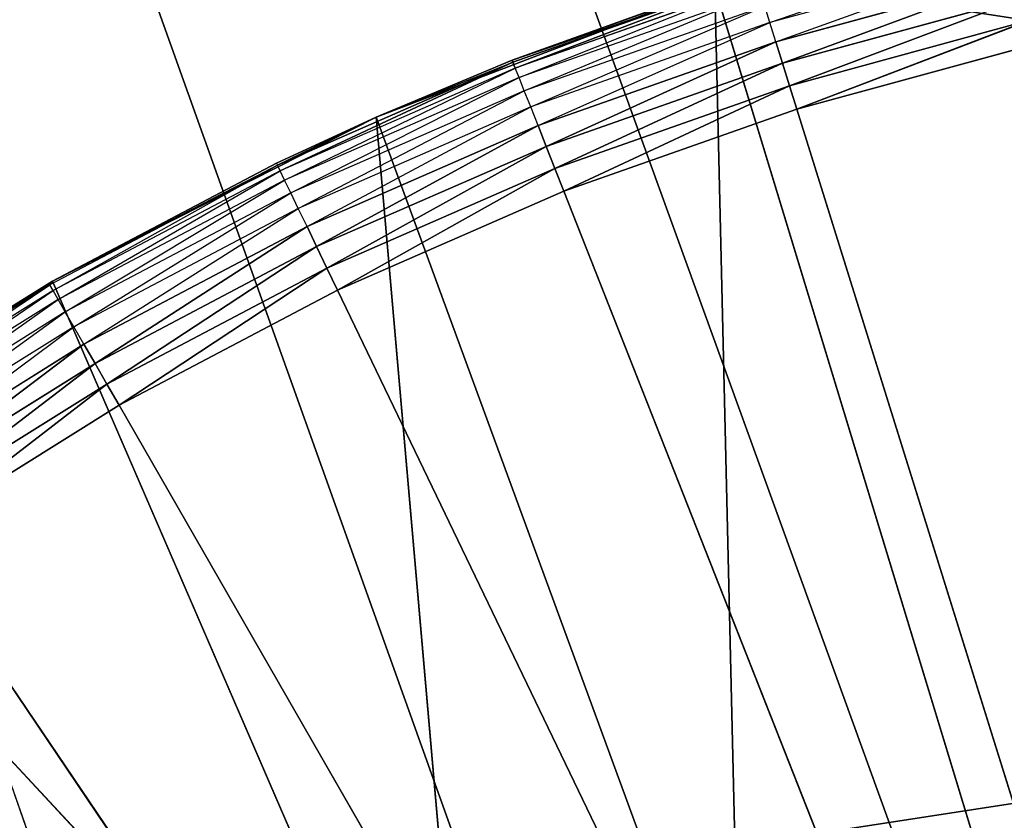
# Model space of a CAD drawing. Extents: x 0 to 6, y 0.1 to 15.2.
# Tile 148 of 256: x 4.777 to 4.916, y 1.433 to 1.546. Entities that reach past the tile are written whole.
import ezdxf

# ---------------------------------------------------------------- set-up
doc = ezdxf.new("R2010")
doc.units = 0
doc.header["$LTSCALE"] = 2.54
doc.layers.get('0').update_dxf_attribs({"color": 13, "linetype": 'CONTINUOUS'})

# ---------------------------------------------------------------- blocks, each defined once
blk = doc.blocks.new('UCHWYT_NA__CI_GACZK__GIUMI')
at = {"color": 0}
for p, q in [((4.86, 1.36995, 1.516), (0.03, 14.8755, 1.516)), ((0.03, 14.8755, 1.516), (4.91371, 1.395, 1.516)), ((0.03, 14.8755, 1.516), (4.91371, 1.395, 1.516)), ((4.86, 1.36995, 1.516), (0.03, 14.8755, 1.516)), ((4.86, 1.36995, 1.616), (0.03, 14.8755, 1.616)), ((0.03, 14.8755, 1.616), (4.81145, 1.33596, 1.616)), ((4.91371, 1.395, 1.616), (0.03, 14.8755, 1.616)), ((4.86, 1.36995, 1.616), (0.03, 14.8755, 1.616)), ((4.91371, 1.395, 1.616), (0.03, 14.8755, 1.616)), ((0.03, 14.8755, 1.616), (4.81145, 1.33596, 1.616)), ((5.83, 1.5755, 4.116), (4.53, 1.3755, 4.116)), ((5.83, 1.5755, 4.116), (4.53, 1.3755, 4.116)), ((4.8832, 1.54599, 1.32068), (4.91737, 1.55785, 1.32314)), ((4.91794, 1.55545, 1.32068), (4.8832, 1.54599, 1.32068)), ((4.88405, 1.54326, 1.31868), (4.91794, 1.55545, 1.32068)), ((4.84663, 1.54066, 1.336), (4.88116, 1.55252, 1.33253)), ((4.88116, 1.55252, 1.33253), (4.84674, 1.54038, 1.33253)), ((4.88116, 1.55252, 1.33253), (4.84674, 1.54038, 1.33253)), ((4.84707, 1.53954, 1.32916), (4.88116, 1.55252, 1.33253)), ((4.84707, 1.53954, 1.32916), (4.88116, 1.55252, 1.33253)), ((4.88143, 1.55165, 1.32916), (4.84707, 1.53954, 1.32916)), ((4.84761, 1.53817, 1.326), (4.88143, 1.55165, 1.32916)), ((4.91858, 1.55267, 1.31868), (4.88405, 1.54326, 1.31868)), ((4.88499, 1.54024, 1.31721), (4.91858, 1.55267, 1.31868)), ((4.88499, 1.54024, 1.31721), (4.91858, 1.55267, 1.31868)), ((4.8273, 1.53257, 1.516), (4.87537, 1.55099, 1.516)), ((4.8273, 1.53257, 1.516), (4.87537, 1.55099, 1.516)), ((4.87537, 1.55099, 1.336), (4.84663, 1.54066, 1.336)), ((4.84663, 1.54066, 1.336), (4.87537, 1.55099, 1.516)), ((4.84663, 1.54066, 1.336), (4.87537, 1.55099, 1.516)), ((4.88187, 1.55025, 1.326), (4.84761, 1.53817, 1.326)), ((4.84834, 1.53631, 1.32314), (4.88187, 1.55025, 1.326)), ((4.87537, 1.55099, 1.516), (4.91907, 1.40746, 1.516)), ((4.87537, 1.55099, 1.516), (4.91907, 1.40746, 1.516)), ((4.87537, 1.55099, 1.516), (4.87912, 1.39131, 1.516)), ((4.87537, 1.55099, 1.516), (4.87912, 1.39131, 1.516)), ((4.9193, 1.54959, 1.31721), (4.88499, 1.54024, 1.31721)), ((4.9193, 1.54959, 1.31721), (4.88499, 1.54024, 1.31721)), ((4.886, 1.53703, 1.3163), (4.9193, 1.54959, 1.31721)), ((4.886, 1.53703, 1.3163), (4.9193, 1.54959, 1.31721)), ((4.88247, 1.54834, 1.32314), (4.84834, 1.53631, 1.32314)), ((4.84925, 1.53401, 1.32068), (4.88247, 1.54834, 1.32314)), ((4.8832, 1.54599, 1.32068), (4.88247, 1.54834, 1.32314)), ((4.8832, 1.54599, 1.32068), (4.84925, 1.53401, 1.32068)), ((4.8503, 1.53136, 1.31868), (4.8832, 1.54599, 1.32068)), ((4.88405, 1.54326, 1.31868), (4.8832, 1.54599, 1.32068)), ((4.92007, 1.54631, 1.3163), (4.886, 1.53703, 1.3163)), ((4.92007, 1.54631, 1.3163), (4.886, 1.53703, 1.3163)), ((4.88703, 1.53371, 1.316), (4.92007, 1.54631, 1.3163)), ((4.88703, 1.53371, 1.316), (4.92007, 1.54631, 1.3163)), ((4.88405, 1.54326, 1.31868), (4.8503, 1.53136, 1.31868)), ((4.85145, 1.52842, 1.31721), (4.88405, 1.54326, 1.31868)), ((4.85145, 1.52842, 1.31721), (4.88405, 1.54326, 1.31868)), ((4.88499, 1.54024, 1.31721), (4.88405, 1.54326, 1.31868)), ((4.88499, 1.54024, 1.31721), (4.88405, 1.54326, 1.31868)), ((4.88703, 1.53371, 1.316), (4.92086, 1.54293, 1.316)), ((4.88703, 1.53371, 1.316), (4.92086, 1.54293, 1.316)), ((4.84674, 1.54038, 1.33253), (4.81329, 1.52576, 1.33253)), ((4.84674, 1.54038, 1.33253), (4.81329, 1.52576, 1.33253)), ((4.81369, 1.52495, 1.32916), (4.84674, 1.54038, 1.33253)), ((4.81369, 1.52495, 1.32916), (4.84674, 1.54038, 1.33253)), ((4.84663, 1.54066, 1.336), (4.8273, 1.53257, 1.516)), ((4.84663, 1.54066, 1.336), (4.8273, 1.53257, 1.336)), ((4.84663, 1.54066, 1.336), (4.8273, 1.53257, 1.516)), ((4.8273, 1.53257, 1.336), (4.84674, 1.54038, 1.33253)), ((4.84663, 1.54066, 1.336), (4.84674, 1.54038, 1.33253)), ((4.84707, 1.53954, 1.32916), (4.84674, 1.54038, 1.33253)), ((4.84707, 1.53954, 1.32916), (4.84674, 1.54038, 1.33253)), ((4.88499, 1.54024, 1.31721), (4.85145, 1.52842, 1.31721)), ((4.88499, 1.54024, 1.31721), (4.85145, 1.52842, 1.31721)), ((4.85269, 1.52529, 1.3163), (4.88499, 1.54024, 1.31721)), ((4.85269, 1.52529, 1.3163), (4.88499, 1.54024, 1.31721)), ((4.886, 1.53703, 1.3163), (4.88499, 1.54024, 1.31721)), ((4.886, 1.53703, 1.3163), (4.88499, 1.54024, 1.31721)), ((4.84707, 1.53954, 1.32916), (4.81369, 1.52495, 1.32916)), ((4.81432, 1.52362, 1.326), (4.84707, 1.53954, 1.32916)), ((4.84761, 1.53817, 1.326), (4.84707, 1.53954, 1.32916)), ((4.84761, 1.53817, 1.326), (4.81432, 1.52362, 1.326)), ((4.81519, 1.52182, 1.32314), (4.84761, 1.53817, 1.326)), ((4.84834, 1.53631, 1.32314), (4.84761, 1.53817, 1.326)), ((4.84834, 1.53631, 1.32314), (4.81519, 1.52182, 1.32314)), ((4.81626, 1.5196, 1.32068), (4.84834, 1.53631, 1.32314)), ((4.84925, 1.53401, 1.32068), (4.84834, 1.53631, 1.32314)), ((4.886, 1.53703, 1.3163), (4.85269, 1.52529, 1.3163)), ((4.886, 1.53703, 1.3163), (4.85269, 1.52529, 1.3163)), ((4.85396, 1.52205, 1.316), (4.886, 1.53703, 1.3163)), ((4.85396, 1.52205, 1.316), (4.886, 1.53703, 1.3163)), ((4.88703, 1.53371, 1.316), (4.886, 1.53703, 1.3163)), ((4.88703, 1.53371, 1.316), (4.886, 1.53703, 1.3163)), ((4.84925, 1.53401, 1.32068), (4.81626, 1.5196, 1.32068)), ((4.8175, 1.51702, 1.31868), (4.84925, 1.53401, 1.32068)), ((4.8503, 1.53136, 1.31868), (4.84925, 1.53401, 1.32068)), ((4.85396, 1.52205, 1.316), (4.88703, 1.53371, 1.316)), ((4.85396, 1.52205, 1.316), (4.88703, 1.53371, 1.316)), ((4.88703, 1.53371, 1.316), (5.03, 1.0755, 1.316)), ((4.88703, 1.53371, 1.316), (5.03, 1.0755, 1.316)), ((4.78137, 1.5093, 1.516), (4.8273, 1.53257, 1.516)), ((4.78137, 1.5093, 1.516), (4.8273, 1.53257, 1.516)), ((4.8273, 1.53257, 1.336), (4.81316, 1.52604, 1.336)), ((4.81316, 1.52604, 1.336), (4.8273, 1.53257, 1.516)), ((4.81316, 1.52604, 1.336), (4.8273, 1.53257, 1.516)), ((4.8273, 1.53257, 1.336), (4.81329, 1.52576, 1.33253)), ((4.8273, 1.53257, 1.336), (4.8273, 1.53257, 1.516)), ((4.8273, 1.53257, 1.336), (4.8273, 1.53257, 1.516)), ((4.8273, 1.53257, 1.516), (4.87912, 1.39131, 1.516)), ((4.8273, 1.53257, 1.516), (4.87912, 1.39131, 1.516)), ((4.8273, 1.53257, 1.516), (4.84145, 1.37037, 1.516)), ((4.8273, 1.53257, 1.516), (4.84145, 1.37037, 1.516)), ((4.8503, 1.53136, 1.31868), (4.8175, 1.51702, 1.31868)), ((4.81887, 1.51418, 1.31721), (4.8503, 1.53136, 1.31868)), ((4.81887, 1.51418, 1.31721), (4.8503, 1.53136, 1.31868)), ((4.85145, 1.52842, 1.31721), (4.8503, 1.53136, 1.31868)), ((4.85145, 1.52842, 1.31721), (4.8503, 1.53136, 1.31868)), ((4.85145, 1.52842, 1.31721), (4.81887, 1.51418, 1.31721)), ((4.85145, 1.52842, 1.31721), (4.81887, 1.51418, 1.31721)), ((4.82033, 1.51114, 1.3163), (4.85145, 1.52842, 1.31721)), ((4.82033, 1.51114, 1.3163), (4.85145, 1.52842, 1.31721)), ((4.85269, 1.52529, 1.3163), (4.85145, 1.52842, 1.31721)), ((4.85269, 1.52529, 1.3163), (4.85145, 1.52842, 1.31721)), ((4.81329, 1.52576, 1.33253), (4.78101, 1.50874, 1.33253)), ((4.81316, 1.52604, 1.336), (4.78137, 1.5093, 1.516)), ((4.81316, 1.52604, 1.336), (4.78137, 1.5093, 1.516)), ((4.81316, 1.52604, 1.336), (4.78137, 1.5093, 1.336)), ((4.78137, 1.5093, 1.336), (4.81329, 1.52576, 1.33253)), ((4.78146, 1.50796, 1.32916), (4.81329, 1.52576, 1.33253)), ((4.81369, 1.52495, 1.32916), (4.78146, 1.50796, 1.32916)), ((4.78219, 1.50668, 1.326), (4.81369, 1.52495, 1.32916)), ((4.81316, 1.52604, 1.336), (4.81329, 1.52576, 1.33253)), ((4.81369, 1.52495, 1.32916), (4.81329, 1.52576, 1.33253)), ((4.81432, 1.52362, 1.326), (4.81369, 1.52495, 1.32916)), ((4.85269, 1.52529, 1.3163), (4.82033, 1.51114, 1.3163)), ((4.85269, 1.52529, 1.3163), (4.82033, 1.51114, 1.3163)), ((4.82184, 1.50801, 1.316), (4.85269, 1.52529, 1.3163)), ((4.82184, 1.50801, 1.316), (4.85269, 1.52529, 1.3163)), ((4.85396, 1.52205, 1.316), (4.85269, 1.52529, 1.3163)), ((4.85396, 1.52205, 1.316), (4.85269, 1.52529, 1.3163)), ((4.81432, 1.52362, 1.326), (4.78219, 1.50668, 1.326)), ((4.78319, 1.50495, 1.32314), (4.81432, 1.52362, 1.326)), ((4.81519, 1.52182, 1.32314), (4.81432, 1.52362, 1.326)), ((4.81519, 1.52182, 1.32314), (4.78319, 1.50495, 1.32314)), ((4.78441, 1.50281, 1.32068), (4.81519, 1.52182, 1.32314)), ((4.81626, 1.5196, 1.32068), (4.81519, 1.52182, 1.32314)), ((4.82184, 1.50801, 1.316), (4.85396, 1.52205, 1.316)), ((4.82184, 1.50801, 1.316), (4.85396, 1.52205, 1.316)), ((5.03, 1.0755, 1.316), (4.85396, 1.52205, 1.316)), ((5.03, 1.0755, 1.316), (4.85396, 1.52205, 1.316)), ((4.81626, 1.5196, 1.32068), (4.78441, 1.50281, 1.32068)), ((4.78584, 1.50034, 1.31868), (4.81626, 1.5196, 1.32068)), ((4.8175, 1.51702, 1.31868), (4.81626, 1.5196, 1.32068)), ((4.8175, 1.51702, 1.31868), (4.78584, 1.50034, 1.31868)), ((4.78741, 1.4976, 1.31721), (4.8175, 1.51702, 1.31868)), ((4.78741, 1.4976, 1.31721), (4.8175, 1.51702, 1.31868)), ((4.81887, 1.51418, 1.31721), (4.8175, 1.51702, 1.31868)), ((4.81887, 1.51418, 1.31721), (4.8175, 1.51702, 1.31868)), ((4.81887, 1.51418, 1.31721), (4.78741, 1.4976, 1.31721)), ((4.81887, 1.51418, 1.31721), (4.78741, 1.4976, 1.31721)), ((4.78909, 1.49468, 1.3163), (4.81887, 1.51418, 1.31721)), ((4.78909, 1.49468, 1.3163), (4.81887, 1.51418, 1.31721)), ((4.82033, 1.51114, 1.3163), (4.81887, 1.51418, 1.31721)), ((4.82033, 1.51114, 1.3163), (4.81887, 1.51418, 1.31721)), ((4.82033, 1.51114, 1.3163), (4.78909, 1.49468, 1.3163)), ((4.82033, 1.51114, 1.3163), (4.78909, 1.49468, 1.3163)), ((4.79082, 1.49166, 1.316), (4.82033, 1.51114, 1.3163)), ((4.79082, 1.49166, 1.316), (4.82033, 1.51114, 1.3163)), ((4.82184, 1.50801, 1.316), (4.82033, 1.51114, 1.3163)), ((4.82184, 1.50801, 1.316), (4.82033, 1.51114, 1.3163)), ((4.78137, 1.5093, 1.336), (4.73809, 1.48144, 1.516)), ((4.73809, 1.48144, 1.516), (4.78137, 1.5093, 1.516)), ((4.78137, 1.5093, 1.336), (4.73809, 1.48144, 1.516)), ((4.73809, 1.48144, 1.516), (4.78137, 1.5093, 1.516)), ((4.78137, 1.5093, 1.336), (4.74988, 1.48966, 1.336)), ((4.78137, 1.5093, 1.336), (4.75005, 1.48941, 1.33253)), ((4.78101, 1.50874, 1.33253), (4.75005, 1.48941, 1.33253)), ((4.75055, 1.48866, 1.32916), (4.78101, 1.50874, 1.33253)), ((4.78137, 1.5093, 1.336), (4.78101, 1.50874, 1.33253)), ((4.78146, 1.50796, 1.32916), (4.78101, 1.50874, 1.33253)), ((4.78137, 1.5093, 1.336), (4.78137, 1.5093, 1.516)), ((4.78137, 1.5093, 1.336), (4.78137, 1.5093, 1.516)), ((4.78137, 1.5093, 1.516), (4.84145, 1.37037, 1.516)), ((4.78137, 1.5093, 1.516), (4.84145, 1.37037, 1.516)), ((4.78146, 1.50796, 1.32916), (4.75055, 1.48866, 1.32916)), ((4.75138, 1.48744, 1.326), (4.78146, 1.50796, 1.32916)), ((4.78219, 1.50668, 1.326), (4.78146, 1.50796, 1.32916)), ((4.79082, 1.49166, 1.316), (4.82184, 1.50801, 1.316)), ((4.79082, 1.49166, 1.316), (4.82184, 1.50801, 1.316)), ((4.82184, 1.50801, 1.316), (5.03, 1.0755, 1.316)), ((4.82184, 1.50801, 1.316), (5.03, 1.0755, 1.316)), ((4.78219, 1.50668, 1.326), (4.75138, 1.48744, 1.326)), ((4.7525, 1.48579, 1.32314), (4.78219, 1.50668, 1.326)), ((4.78319, 1.50495, 1.32314), (4.78219, 1.50668, 1.326)), ((4.78319, 1.50495, 1.32314), (4.7525, 1.48579, 1.32314)), ((4.75388, 1.48374, 1.32068), (4.78319, 1.50495, 1.32314)), ((4.78441, 1.50281, 1.32068), (4.78319, 1.50495, 1.32314)), ((4.78441, 1.50281, 1.32068), (4.75388, 1.48374, 1.32068)), ((4.75548, 1.48138, 1.31868), (4.78441, 1.50281, 1.32068)), ((4.78584, 1.50034, 1.31868), (4.78441, 1.50281, 1.32068)), ((4.78584, 1.50034, 1.31868), (4.75548, 1.48138, 1.31868)), ((4.75725, 1.47876, 1.31721), (4.78584, 1.50034, 1.31868)), ((4.75725, 1.47876, 1.31721), (4.78584, 1.50034, 1.31868)), ((4.78741, 1.4976, 1.31721), (4.78584, 1.50034, 1.31868)), ((4.78741, 1.4976, 1.31721), (4.78584, 1.50034, 1.31868)), ((4.78741, 1.4976, 1.31721), (4.75725, 1.47876, 1.31721)), ((4.78741, 1.4976, 1.31721), (4.75725, 1.47876, 1.31721)), ((4.75913, 1.47597, 1.3163), (4.78741, 1.4976, 1.31721)), ((4.75913, 1.47597, 1.3163), (4.78741, 1.4976, 1.31721)), ((4.78909, 1.49468, 1.3163), (4.78741, 1.4976, 1.31721)), ((4.78909, 1.49468, 1.3163), (4.78741, 1.4976, 1.31721)), ((4.78909, 1.49468, 1.3163), (4.75913, 1.47597, 1.3163)), ((4.78909, 1.49468, 1.3163), (4.75913, 1.47597, 1.3163)), ((4.76108, 1.4731, 1.316), (4.78909, 1.49468, 1.3163)), ((4.76108, 1.4731, 1.316), (4.78909, 1.49468, 1.3163)), ((4.79082, 1.49166, 1.316), (4.78909, 1.49468, 1.3163)), ((4.79082, 1.49166, 1.316), (4.78909, 1.49468, 1.3163)), ((4.76108, 1.4731, 1.316), (4.79082, 1.49166, 1.316)), ((4.76108, 1.4731, 1.316), (4.79082, 1.49166, 1.316)), ((4.79082, 1.49166, 1.316), (5.03, 1.0755, 1.316)), ((4.79082, 1.49166, 1.316), (5.03, 1.0755, 1.316)), ((4.84145, 1.37037, 1.516), (4.73809, 1.48144, 1.516)), ((4.84145, 1.37037, 1.516), (4.73809, 1.48144, 1.516)), ((5.03, 1.0755, 1.316), (4.76108, 1.4731, 1.316)), ((5.03, 1.0755, 1.316), (4.76108, 1.4731, 1.316))]:
    blk.add_line(p, q, dxfattribs=at)
mesh = blk.add_polyface(dxfattribs=at)
corners = [(4.91371, 1.395, 1.516), (4.86, 1.36995, 1.516), (0.03, 14.8755, 1.516)]
mesh.append_faces([[corners[k] for k in face] for face in [(0, 1, 2)]], dxfattribs={"color": 0})
mesh = blk.add_polyface(dxfattribs=at)
corners = [(6.03, 14.8755, 1.516), (5.03, 1.4155, 1.516), (0.03, 14.8755, 1.516)]
mesh.append_faces([[corners[k] for k in face] for face in [(0, 1, 2)]], dxfattribs={"color": 0})
mesh = blk.add_polyface(dxfattribs=at)
corners = [(5.03, 1.4155, 1.516), (4.97096, 1.41033, 1.516), (0.03, 14.8755, 1.516)]
mesh.append_faces([[corners[k] for k in face] for face in [(0, 1, 2)]], dxfattribs={"color": 0})
mesh = blk.add_polyface(dxfattribs=at)
corners = [(4.97096, 1.41033, 1.516), (4.91371, 1.395, 1.516), (0.03, 14.8755, 1.516)]
mesh.append_faces([[corners[k] for k in face] for face in [(0, 1, 2)]], dxfattribs={"color": 0})
mesh = blk.add_polyface(dxfattribs=at)
corners = [(4.86, 1.36995, 1.516), (1.29045, 1.29405, 1.516), (0.03, 14.8755, 1.516)]
mesh.append_faces([[corners[k] for k in face] for face in [(0, 1, 2)]], dxfattribs={"color": 0})
mesh = blk.add_polyface(dxfattribs=at)
corners = [(4.86, 1.36995, 1.616), (0.03, 14.8755, 1.616), (4.81145, 1.33596, 1.616)]
mesh.append_faces([[corners[k] for k in face] for face in [(0, 1, 2)]], dxfattribs={"color": 0})
mesh = blk.add_polyface(dxfattribs=at)
corners = [(4.91371, 1.395, 1.616), (0.03, 14.8755, 1.616), (4.86, 1.36995, 1.616)]
mesh.append_faces([[corners[k] for k in face] for face in [(0, 1, 2)]], dxfattribs={"color": 0})
mesh = blk.add_polyface(dxfattribs=at)
corners = [(4.97096, 1.41033, 1.616), (0.03, 14.8755, 1.616), (4.91371, 1.395, 1.616)]
mesh.append_faces([[corners[k] for k in face] for face in [(0, 1, 2)]], dxfattribs={"color": 0})
mesh = blk.add_polyface(dxfattribs=at)
corners = [(6.03, 14.8755, 1.616), (0.03, 14.8755, 1.616), (4.97096, 1.41033, 1.616)]
mesh.append_faces([[corners[k] for k in face] for face in [(0, 1, 2)]], dxfattribs={"color": 0})
mesh = blk.add_polyface(dxfattribs=at)
corners = [(4.81145, 1.33596, 1.616), (0.03, 14.8755, 1.616), (4.76954, 1.29405, 1.616)]
mesh.append_faces([[corners[k] for k in face] for face in [(0, 1, 2)]], dxfattribs={"color": 0})
mesh = blk.add_polyface(dxfattribs=at)
corners = [(6.03, 1.3755, 4.116), (5.83, 1.5755, 4.116), (4.53, 1.3755, 4.116)]
mesh.append_faces([[corners[k] for k in face] for face in [(0, 1, 2)]], dxfattribs={"color": 0})
mesh = blk.add_polyface(dxfattribs=at)
corners = [(5.83, 1.5755, 4.116), (4.73, 1.5755, 4.116), (4.53, 1.3755, 4.116)]
mesh.append_faces([[corners[k] for k in face] for face in [(0, 1, 2)]], dxfattribs={"color": 0})
mesh = blk.add_polyface(dxfattribs=at)
corners = [(6.03, 1.3755, 4.016), (4.53, 1.3755, 4.016), (4.73, 1.5755, 4.016)]
mesh.append_faces([[corners[k] for k in face] for face in [(0, 1, 2)]], dxfattribs={"color": 0})
mesh = blk.add_polyface(dxfattribs=at)
corners = [(6.03, 1.3755, 4.016), (4.73, 1.5755, 4.016), (5.83, 1.5755, 4.016)]
mesh.append_faces([[corners[k] for k in face] for face in [(0, 1, 2)]], dxfattribs={"color": 0})
mesh = blk.add_polyface(dxfattribs=at)
corners = [(4.92508, 1.56437, 1.516), (4.87537, 1.55099, 1.516), (4.91907, 1.40746, 1.516)]
mesh.append_faces([[corners[k] for k in face] for face in [(0, 1, 2)]], dxfattribs={"color": 0})
mesh = blk.add_polyface(dxfattribs=at)
corners = [(4.84663, 1.54066, 1.336), (4.88116, 1.55252, 1.33253), (4.84674, 1.54038, 1.33253)]
mesh.append_faces([[corners[k] for k in face] for face in [(0, 1, 2)]], dxfattribs={"color": 0})
mesh = blk.add_polyface(dxfattribs=at)
corners = [(4.88116, 1.55252, 1.33253), (4.84707, 1.53954, 1.32916), (4.84674, 1.54038, 1.33253)]
mesh.append_faces([[corners[k] for k in face] for face in [(0, 1, 2)]], dxfattribs={"color": 0})
mesh = blk.add_polyface(dxfattribs=at)
corners = [(4.88116, 1.55252, 1.33253), (4.88143, 1.55165, 1.32916), (4.84707, 1.53954, 1.32916)]
mesh.append_faces([[corners[k] for k in face] for face in [(0, 1, 2)]], dxfattribs={"color": 0})
mesh = blk.add_polyface(dxfattribs=at)
corners = [(4.91858, 1.55267, 1.31868), (4.88499, 1.54024, 1.31721), (4.88405, 1.54326, 1.31868)]
mesh.append_faces([[corners[k] for k in face] for face in [(0, 1, 2)]], dxfattribs={"color": 0})
mesh = blk.add_polyface(dxfattribs=at)
corners = [(4.9193, 1.54959, 1.31721), (4.88499, 1.54024, 1.31721), (4.91858, 1.55267, 1.31868)]
mesh.append_faces([[corners[k] for k in face] for face in [(0, 1, 2)]], dxfattribs={"color": 0})
mesh = blk.add_polyface(dxfattribs=at)
corners = [(4.87537, 1.55099, 1.516), (4.84663, 1.54066, 1.336), (4.8273, 1.53257, 1.516)]
mesh.append_faces([[corners[k] for k in face] for face in [(0, 1, 2)]], dxfattribs={"color": 0})
mesh = blk.add_polyface(dxfattribs=at)
corners = [(4.87912, 1.39131, 1.516), (4.87537, 1.55099, 1.516), (4.8273, 1.53257, 1.516)]
mesh.append_faces([[corners[k] for k in face] for face in [(0, 1, 2)]], dxfattribs={"color": 0})
mesh = blk.add_polyface(dxfattribs=at)
corners = [(4.87537, 1.55099, 1.516), (4.87537, 1.55099, 1.336), (4.84663, 1.54066, 1.336)]
mesh.append_faces([[corners[k] for k in face] for face in [(0, 1, 2)]], dxfattribs={"color": 0})
mesh = blk.add_polyface(dxfattribs=at)
corners = [(4.91907, 1.40746, 1.516), (4.87537, 1.55099, 1.516), (4.87912, 1.39131, 1.516)]
mesh.append_faces([[corners[k] for k in face] for face in [(0, 1, 2)]], dxfattribs={"color": 0})
mesh = blk.add_polyface(dxfattribs=at)
corners = [(4.9193, 1.54959, 1.31721), (4.886, 1.53703, 1.3163), (4.88499, 1.54024, 1.31721)]
mesh.append_faces([[corners[k] for k in face] for face in [(0, 1, 2)]], dxfattribs={"color": 0})
mesh = blk.add_polyface(dxfattribs=at)
corners = [(4.92007, 1.54631, 1.3163), (4.886, 1.53703, 1.3163), (4.9193, 1.54959, 1.31721)]
mesh.append_faces([[corners[k] for k in face] for face in [(0, 1, 2)]], dxfattribs={"color": 0})
mesh = blk.add_polyface(dxfattribs=at)
corners = [(4.92007, 1.54631, 1.3163), (4.88703, 1.53371, 1.316), (4.886, 1.53703, 1.3163)]
mesh.append_faces([[corners[k] for k in face] for face in [(0, 1, 2)]], dxfattribs={"color": 0})
mesh = blk.add_polyface(dxfattribs=at)
corners = [(4.92086, 1.54293, 1.316), (4.88703, 1.53371, 1.316), (4.92007, 1.54631, 1.3163)]
mesh.append_faces([[corners[k] for k in face] for face in [(0, 1, 2)]], dxfattribs={"color": 0})
mesh = blk.add_polyface(dxfattribs=at)
corners = [(4.88405, 1.54326, 1.31868), (4.85145, 1.52842, 1.31721), (4.8503, 1.53136, 1.31868)]
mesh.append_faces([[corners[k] for k in face] for face in [(0, 1, 2)]], dxfattribs={"color": 0})
mesh = blk.add_polyface(dxfattribs=at)
corners = [(4.88499, 1.54024, 1.31721), (4.85145, 1.52842, 1.31721), (4.88405, 1.54326, 1.31868)]
mesh.append_faces([[corners[k] for k in face] for face in [(0, 1, 2)]], dxfattribs={"color": 0})
mesh = blk.add_polyface(dxfattribs=at)
corners = [(5.03, 1.0755, 1.316), (4.88703, 1.53371, 1.316), (4.92086, 1.54293, 1.316)]
mesh.append_faces([[corners[k] for k in face] for face in [(0, 1, 2)]], dxfattribs={"color": 0})
mesh = blk.add_polyface(dxfattribs=at)
corners = [(4.8273, 1.53257, 1.336), (4.84674, 1.54038, 1.33253), (4.81329, 1.52576, 1.33253)]
mesh.append_faces([[corners[k] for k in face] for face in [(0, 1, 2)]], dxfattribs={"color": 0})
mesh = blk.add_polyface(dxfattribs=at)
corners = [(4.84674, 1.54038, 1.33253), (4.81369, 1.52495, 1.32916), (4.81329, 1.52576, 1.33253)]
mesh.append_faces([[corners[k] for k in face] for face in [(0, 1, 2)]], dxfattribs={"color": 0})
mesh = blk.add_polyface(dxfattribs=at)
corners = [(4.84674, 1.54038, 1.33253), (4.84707, 1.53954, 1.32916), (4.81369, 1.52495, 1.32916)]
mesh.append_faces([[corners[k] for k in face] for face in [(0, 1, 2)]], dxfattribs={"color": 0})
mesh = blk.add_polyface(dxfattribs=at)
corners = [(4.8273, 1.53257, 1.516), (4.84663, 1.54066, 1.336), (4.8273, 1.53257, 1.336)]
mesh.append_faces([[corners[k] for k in face] for face in [(0, 1, 2)]], dxfattribs={"color": 0})
mesh = blk.add_polyface(dxfattribs=at)
corners = [(4.88499, 1.54024, 1.31721), (4.85269, 1.52529, 1.3163), (4.85145, 1.52842, 1.31721)]
mesh.append_faces([[corners[k] for k in face] for face in [(0, 1, 2)]], dxfattribs={"color": 0})
mesh = blk.add_polyface(dxfattribs=at)
corners = [(4.886, 1.53703, 1.3163), (4.85269, 1.52529, 1.3163), (4.88499, 1.54024, 1.31721)]
mesh.append_faces([[corners[k] for k in face] for face in [(0, 1, 2)]], dxfattribs={"color": 0})
mesh = blk.add_polyface(dxfattribs=at)
corners = [(4.886, 1.53703, 1.3163), (4.85396, 1.52205, 1.316), (4.85269, 1.52529, 1.3163)]
mesh.append_faces([[corners[k] for k in face] for face in [(0, 1, 2)]], dxfattribs={"color": 0})
mesh = blk.add_polyface(dxfattribs=at)
corners = [(4.88703, 1.53371, 1.316), (4.85396, 1.52205, 1.316), (4.886, 1.53703, 1.3163)]
mesh.append_faces([[corners[k] for k in face] for face in [(0, 1, 2)]], dxfattribs={"color": 0})
mesh = blk.add_polyface(dxfattribs=at)
corners = [(5.03, 1.0755, 1.316), (4.85396, 1.52205, 1.316), (4.88703, 1.53371, 1.316)]
mesh.append_faces([[corners[k] for k in face] for face in [(0, 1, 2)]], dxfattribs={"color": 0})
mesh = blk.add_polyface(dxfattribs=at)
corners = [(4.8273, 1.53257, 1.516), (4.81316, 1.52604, 1.336), (4.78137, 1.5093, 1.516)]
mesh.append_faces([[corners[k] for k in face] for face in [(0, 1, 2)]], dxfattribs={"color": 0})
mesh = blk.add_polyface(dxfattribs=at)
corners = [(4.84145, 1.37037, 1.516), (4.8273, 1.53257, 1.516), (4.78137, 1.5093, 1.516)]
mesh.append_faces([[corners[k] for k in face] for face in [(0, 1, 2)]], dxfattribs={"color": 0})
mesh = blk.add_polyface(dxfattribs=at)
corners = [(4.8273, 1.53257, 1.516), (4.8273, 1.53257, 1.336), (4.81316, 1.52604, 1.336)]
mesh.append_faces([[corners[k] for k in face] for face in [(0, 1, 2)]], dxfattribs={"color": 0})
mesh = blk.add_polyface(dxfattribs=at)
corners = [(4.87912, 1.39131, 1.516), (4.8273, 1.53257, 1.516), (4.84145, 1.37037, 1.516)]
mesh.append_faces([[corners[k] for k in face] for face in [(0, 1, 2)]], dxfattribs={"color": 0})
mesh = blk.add_polyface(dxfattribs=at)
corners = [(4.8503, 1.53136, 1.31868), (4.81887, 1.51418, 1.31721), (4.8175, 1.51702, 1.31868)]
mesh.append_faces([[corners[k] for k in face] for face in [(0, 1, 2)]], dxfattribs={"color": 0})
mesh = blk.add_polyface(dxfattribs=at)
corners = [(4.85145, 1.52842, 1.31721), (4.81887, 1.51418, 1.31721), (4.8503, 1.53136, 1.31868)]
mesh.append_faces([[corners[k] for k in face] for face in [(0, 1, 2)]], dxfattribs={"color": 0})
mesh = blk.add_polyface(dxfattribs=at)
corners = [(4.85145, 1.52842, 1.31721), (4.82033, 1.51114, 1.3163), (4.81887, 1.51418, 1.31721)]
mesh.append_faces([[corners[k] for k in face] for face in [(0, 1, 2)]], dxfattribs={"color": 0})
mesh = blk.add_polyface(dxfattribs=at)
corners = [(4.85269, 1.52529, 1.3163), (4.82033, 1.51114, 1.3163), (4.85145, 1.52842, 1.31721)]
mesh.append_faces([[corners[k] for k in face] for face in [(0, 1, 2)]], dxfattribs={"color": 0})
mesh = blk.add_polyface(dxfattribs=at)
corners = [(4.78137, 1.5093, 1.336), (4.81329, 1.52576, 1.33253), (4.78101, 1.50874, 1.33253)]
mesh.append_faces([[corners[k] for k in face] for face in [(0, 1, 2)]], dxfattribs={"color": 0})
mesh = blk.add_polyface(dxfattribs=at)
corners = [(4.78137, 1.5093, 1.516), (4.81316, 1.52604, 1.336), (4.78137, 1.5093, 1.336)]
mesh.append_faces([[corners[k] for k in face] for face in [(0, 1, 2)]], dxfattribs={"color": 0})
mesh = blk.add_polyface(dxfattribs=at)
corners = [(4.85269, 1.52529, 1.3163), (4.82184, 1.50801, 1.316), (4.82033, 1.51114, 1.3163)]
mesh.append_faces([[corners[k] for k in face] for face in [(0, 1, 2)]], dxfattribs={"color": 0})
mesh = blk.add_polyface(dxfattribs=at)
corners = [(4.85396, 1.52205, 1.316), (4.82184, 1.50801, 1.316), (4.85269, 1.52529, 1.3163)]
mesh.append_faces([[corners[k] for k in face] for face in [(0, 1, 2)]], dxfattribs={"color": 0})
mesh = blk.add_polyface(dxfattribs=at)
corners = [(5.03, 1.0755, 1.316), (4.82184, 1.50801, 1.316), (4.85396, 1.52205, 1.316)]
mesh.append_faces([[corners[k] for k in face] for face in [(0, 1, 2)]], dxfattribs={"color": 0})
mesh = blk.add_polyface(dxfattribs=at)
corners = [(4.8175, 1.51702, 1.31868), (4.78741, 1.4976, 1.31721), (4.78584, 1.50034, 1.31868)]
mesh.append_faces([[corners[k] for k in face] for face in [(0, 1, 2)]], dxfattribs={"color": 0})
mesh = blk.add_polyface(dxfattribs=at)
corners = [(4.81887, 1.51418, 1.31721), (4.78741, 1.4976, 1.31721), (4.8175, 1.51702, 1.31868)]
mesh.append_faces([[corners[k] for k in face] for face in [(0, 1, 2)]], dxfattribs={"color": 0})
mesh = blk.add_polyface(dxfattribs=at)
corners = [(4.81887, 1.51418, 1.31721), (4.78909, 1.49468, 1.3163), (4.78741, 1.4976, 1.31721)]
mesh.append_faces([[corners[k] for k in face] for face in [(0, 1, 2)]], dxfattribs={"color": 0})
mesh = blk.add_polyface(dxfattribs=at)
corners = [(4.82033, 1.51114, 1.3163), (4.78909, 1.49468, 1.3163), (4.81887, 1.51418, 1.31721)]
mesh.append_faces([[corners[k] for k in face] for face in [(0, 1, 2)]], dxfattribs={"color": 0})
mesh = blk.add_polyface(dxfattribs=at)
corners = [(4.82033, 1.51114, 1.3163), (4.79082, 1.49166, 1.316), (4.78909, 1.49468, 1.3163)]
mesh.append_faces([[corners[k] for k in face] for face in [(0, 1, 2)]], dxfattribs={"color": 0})
mesh = blk.add_polyface(dxfattribs=at)
corners = [(4.82184, 1.50801, 1.316), (4.79082, 1.49166, 1.316), (4.82033, 1.51114, 1.3163)]
mesh.append_faces([[corners[k] for k in face] for face in [(0, 1, 2)]], dxfattribs={"color": 0})
mesh = blk.add_polyface(dxfattribs=at)
corners = [(4.78137, 1.5093, 1.516), (4.78137, 1.5093, 1.336), (4.73809, 1.48144, 1.516)]
mesh.append_faces([[corners[k] for k in face] for face in [(0, 1, 2)]], dxfattribs={"color": 0})
mesh = blk.add_polyface(dxfattribs=at)
corners = [(4.73809, 1.48144, 1.516), (4.78137, 1.5093, 1.336), (4.74988, 1.48966, 1.336)]
mesh.append_faces([[corners[k] for k in face] for face in [(0, 1, 2)]], dxfattribs={"color": 0})
mesh = blk.add_polyface(dxfattribs=at)
corners = [(4.84145, 1.37037, 1.516), (4.78137, 1.5093, 1.516), (4.73809, 1.48144, 1.516)]
mesh.append_faces([[corners[k] for k in face] for face in [(0, 1, 2)]], dxfattribs={"color": 0})
mesh = blk.add_polyface(dxfattribs=at)
corners = [(5.03, 1.0755, 1.316), (4.79082, 1.49166, 1.316), (4.82184, 1.50801, 1.316)]
mesh.append_faces([[corners[k] for k in face] for face in [(0, 1, 2)]], dxfattribs={"color": 0})
mesh = blk.add_polyface(dxfattribs=at)
corners = [(4.78584, 1.50034, 1.31868), (4.75725, 1.47876, 1.31721), (4.75548, 1.48138, 1.31868)]
mesh.append_faces([[corners[k] for k in face] for face in [(0, 1, 2)]], dxfattribs={"color": 0})
mesh = blk.add_polyface(dxfattribs=at)
corners = [(4.78741, 1.4976, 1.31721), (4.75725, 1.47876, 1.31721), (4.78584, 1.50034, 1.31868)]
mesh.append_faces([[corners[k] for k in face] for face in [(0, 1, 2)]], dxfattribs={"color": 0})
mesh = blk.add_polyface(dxfattribs=at)
corners = [(4.78741, 1.4976, 1.31721), (4.75913, 1.47597, 1.3163), (4.75725, 1.47876, 1.31721)]
mesh.append_faces([[corners[k] for k in face] for face in [(0, 1, 2)]], dxfattribs={"color": 0})
mesh = blk.add_polyface(dxfattribs=at)
corners = [(4.78909, 1.49468, 1.3163), (4.75913, 1.47597, 1.3163), (4.78741, 1.4976, 1.31721)]
mesh.append_faces([[corners[k] for k in face] for face in [(0, 1, 2)]], dxfattribs={"color": 0})
mesh = blk.add_polyface(dxfattribs=at)
corners = [(4.78909, 1.49468, 1.3163), (4.76108, 1.4731, 1.316), (4.75913, 1.47597, 1.3163)]
mesh.append_faces([[corners[k] for k in face] for face in [(0, 1, 2)]], dxfattribs={"color": 0})
mesh = blk.add_polyface(dxfattribs=at)
corners = [(4.79082, 1.49166, 1.316), (4.76108, 1.4731, 1.316), (4.78909, 1.49468, 1.3163)]
mesh.append_faces([[corners[k] for k in face] for face in [(0, 1, 2)]], dxfattribs={"color": 0})
mesh = blk.add_polyface(dxfattribs=at)
corners = [(5.03, 1.0755, 1.316), (4.76108, 1.4731, 1.316), (4.79082, 1.49166, 1.316)]
mesh.append_faces([[corners[k] for k in face] for face in [(0, 1, 2)]], dxfattribs={"color": 0})
mesh = blk.add_polyface(dxfattribs=at)
corners = [(4.80665, 1.34497, 1.516), (4.73809, 1.48144, 1.516), (4.6979, 1.44927, 1.516)]
mesh.append_faces([[corners[k] for k in face] for face in [(0, 1, 2)]], dxfattribs={"color": 0})
mesh = blk.add_polyface(dxfattribs=at)
corners = [(4.84145, 1.37037, 1.516), (4.73809, 1.48144, 1.516), (4.80665, 1.34497, 1.516)]
mesh.append_faces([[corners[k] for k in face] for face in [(0, 1, 2)]], dxfattribs={"color": 0})
mesh = blk.add_polyface(dxfattribs=at)
corners = [(5.03, 1.0755, 1.316), (4.73278, 1.45241, 1.316), (4.76108, 1.4731, 1.316)]
mesh.append_faces([[corners[k] for k in face] for face in [(0, 1, 2)]], dxfattribs={"color": 0})
mesh = blk.add_polyface(dxfattribs=at)
corners = [(5.03, 1.0755, 1.316), (4.70606, 1.4297, 1.316), (4.73278, 1.45241, 1.316)]
mesh.append_faces([[corners[k] for k in face] for face in [(0, 1, 2)]], dxfattribs={"color": 0})
mesh = blk.add_polyface(dxfattribs=at)
corners = [(4.80665, 1.34497, 1.516), (4.6979, 1.44927, 1.516), (4.77522, 1.31548, 1.516)]
mesh.append_faces([[corners[k] for k in face] for face in [(0, 1, 2)]], dxfattribs={"color": 0})

msp = doc.modelspace()

# ---------------------------------------------------------------- block references
at = {"color": 0}
msp.add_blockref('UCHWYT_NA__CI_GACZK__GIUMI', (0, 0), dxfattribs=at)

doc.saveas('drawing.dxf')
